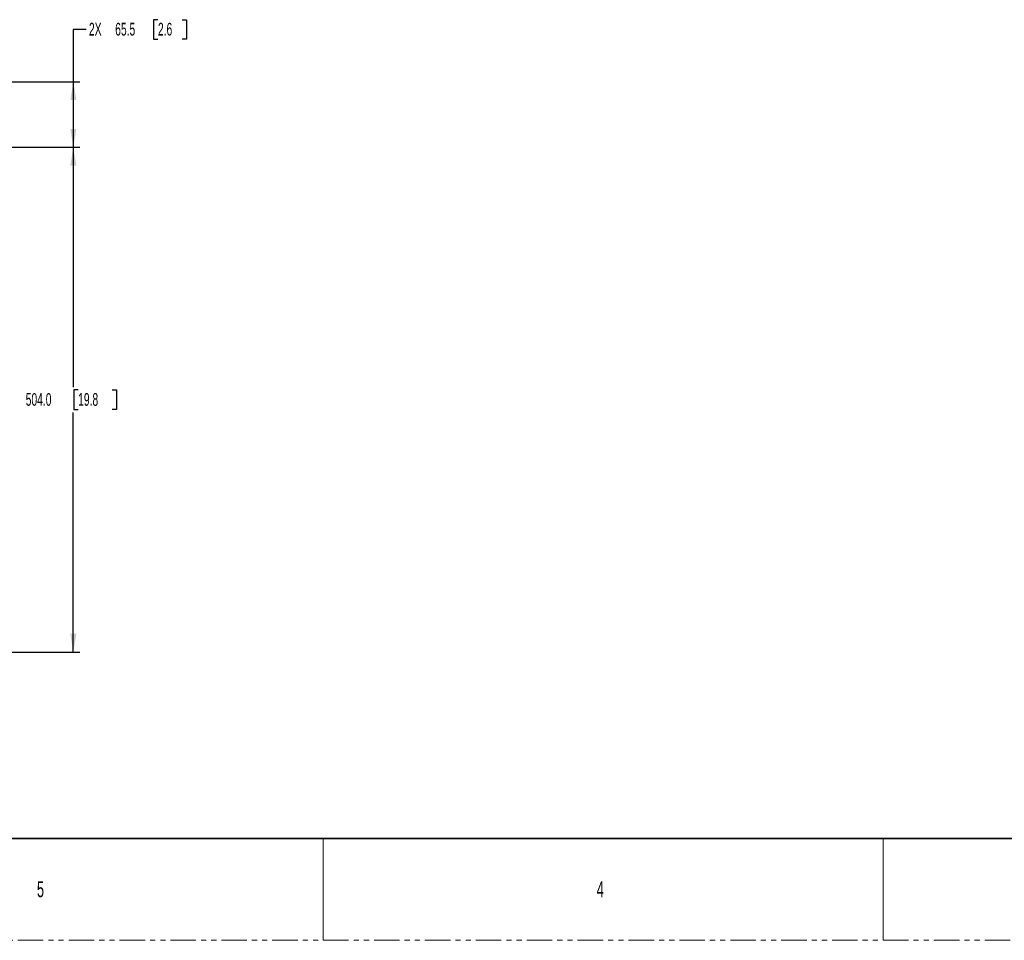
# Model space of a CAD drawing. Header units: millimetres. Extents: x 0 to 1118, y 0 to 864.
# Tile 56 of 172: x 483 to 729, y 0 to 230. Entities that reach past the tile are written whole.
import ezdxf

# ---------------------------------------------------------------- set-up
doc = ezdxf.new("R2010")
doc.units = ezdxf.units.MM
doc.linetypes.add('PHANTOM', pattern=[12.7, 6.35, -1.27, 1.27, -1.27, 1.27, -1.27])
doc.layers.add('ALPHAREV', color=7, linetype='Continuous', lineweight=25)
doc.styles.add('SLDTEXTSTYLE0', font='TXT', dxfattribs={"width": 0.605})
doc.styles.add('SLDTEXTSTYLE1', font='TXT', dxfattribs={"width": 0.6})
doc.dimstyles.new('SLDDIMSTYLE0', dxfattribs={"dimtxt": 3.175, "dimasz": 4.572, "dimexe": 0, "dimexo": 0.0625, "dimgap": 0.79375, "dimtad": 0, "dimtih": 1, "dimtoh": 1, "dimdec": 1, "dimlfac": 4, "dimrnd": 1e-09, "dimzin": 12, "dimdsep": 46, "dimtxsty": 'SLDTEXTSTYLE0', "dimsah": 1, "dimcen": 0.09, "dimadec": 0, "dimazin": 3, "dimtfac": 1, "dimtofl": 0, "dimtmove": 0, "dimatfit": 3, "dimfxl": 1, "dimfrac": 2, "dimtolj": 1, "dimtzin": 12, "dimarcsym": 0})
doc.dimstyles.new('SLDDIMSTYLE3', dxfattribs={"dimtxt": 3.175, "dimasz": 4.572, "dimexe": 0, "dimexo": 0.0625, "dimgap": 0.79375, "dimtad": 0, "dimtih": 1, "dimtoh": 1, "dimdec": 1, "dimlfac": 4, "dimrnd": 1e-09, "dimzin": 4, "dimdsep": 46, "dimtxsty": 'SLDTEXTSTYLE0', "dimsah": 1, "dimcen": 0.09, "dimadec": 0, "dimazin": 1, "dimtfac": 1, "dimtofl": 0, "dimtmove": 0, "dimatfit": 3, "dimfxl": 1, "dimfrac": 2, "dimtolj": 1, "dimtzin": 12, "dimarcsym": 0})

# ---------------------------------------------------------------- blocks, each defined once
blk = doc.blocks.new('_D_19')
at = {"layer": 'ALPHAREV'}
for p, q in [((383.41, 197.93), (498.04, 197.93)), ((496.44, 197.93), (496.44, 138.09)), ((497.65, 137.37), (496.56, 137.37)), ((496.56, 137.37), (496.56, 132.49)), ((506.14, 137.37), (507.23, 137.37)), ((507.23, 137.37), (507.23, 132.49)), ((496.44, 71.93), (496.44, 131.77)), ((496.56, 132.49), (497.65, 132.49)), ((507.23, 132.49), (506.14, 132.49)), ((383.41, 71.93), (498.04, 71.93))]:
    blk.add_line(p, q, dxfattribs=at)
for points in [[(496.44, 197.93), (495.68, 193.36), (497.2, 193.36)], [(496.44, 71.93), (497.2, 76.5), (495.68, 76.5)]]:
    blk.add_solid(points, dxfattribs=at)
at = {"layer": 'ALPHAREV', "char_height": 3.175, "attachment_point": 1, "style": 'SLDTEXTSTYLE0'}
for s, insert in [('504.0', (484.56, 136.59)), ('19.8', (497.65, 136.59))]:
    blk.add_mtext(s, dxfattribs=dict(at, insert=insert))
blk = doc.blocks.new('_D_21')
at = {"layer": 'ALPHAREV'}
for p, q in [((517.56, 229.78), (516.47, 229.78)), ((516.47, 229.78), (516.47, 224.91)), ((523.63, 229.78), (524.72, 229.78)), ((524.72, 229.78), (524.72, 224.91)), ((499.62, 227.35), (496.44, 227.35)), ((496.44, 227.35), (496.44, 214.3)), ((516.47, 224.91), (517.56, 224.91)), ((524.72, 224.91), (523.63, 224.91)), ((405.62, 214.3), (498.04, 214.3)), ((496.44, 214.3), (496.44, 197.93)), ((383.41, 197.93), (498.04, 197.93))]:
    blk.add_line(p, q, dxfattribs=at)
for points in [[(496.44, 214.3), (495.68, 209.73), (497.2, 209.73)], [(496.44, 197.93), (497.2, 202.5), (495.68, 202.5)]]:
    blk.add_solid(points, dxfattribs=at)
at = {"layer": 'ALPHAREV', "char_height": 3.175, "attachment_point": 1, "style": 'SLDTEXTSTYLE0'}
for s, insert in [('2X', (500.34, 229)), ('65.5', (506.89, 229)), ('2.6', (517.56, 229))]:
    blk.add_mtext(s, dxfattribs=dict(at, insert=insert))

msp = doc.modelspace()

# ---------------------------------------------------------------- linework, layer by layer
at = {"color": 7, "linetype": 'Continuous', "lineweight": 35}
msp.add_line((12.7, 25.4), (1104.9, 25.4), dxfattribs=at)
at = {"color": 7, "linetype": 'Continuous', "lineweight": 18}
for p, q in [((558.8, 25.4), (558.8, 0)), ((698.5, 25.4), (698.5, 0))]:
    msp.add_line(p, q, dxfattribs=at)
at = {"color": 7, "linetype": 'PHANTOM', "lineweight": 18}
msp.add_line((0, 0), (1117.6, 0), dxfattribs=at)

# ---------------------------------------------------------------- texts
at = {"color": 7, "linetype": 'Continuous', "lineweight": 0, "char_height": 3.969, "attachment_point": 1, "style": 'SLDTEXTSTYLE1'}
for s, insert in [('5', (487.363, 14.729)), ('4', (627.062, 14.729))]:
    msp.add_mtext(s, dxfattribs=dict(at, insert=insert))

# ---------------------------------------------------------------- dimensions: what is measured, and where the dimension line sits
at = {"layer": 'ALPHAREV'}
dim = msp.add_linear_dim(base=(496.442, 197.929), p1=(404.015, 214.304), p2=(381.81, 197.929), angle=90, text='2X <>', dimstyle='SLDDIMSTYLE0', dxfattribs=at)
dim.commit()
dim.dimension.update_dxf_attribs({"geometry": '_D_21', "text_midpoint": (496.442, 227.347), "dimtype": 160})
dim = msp.add_linear_dim(base=(496.442, 71.929), p1=(381.81, 197.929), p2=(381.81, 71.929), angle=90, dimstyle='SLDDIMSTYLE3', dxfattribs=at)
dim.commit()
dim.dimension.update_dxf_attribs({"geometry": '_D_19', "text_midpoint": (496.442, 134.929), "dimtype": 160})

doc.saveas('drawing.dxf')
